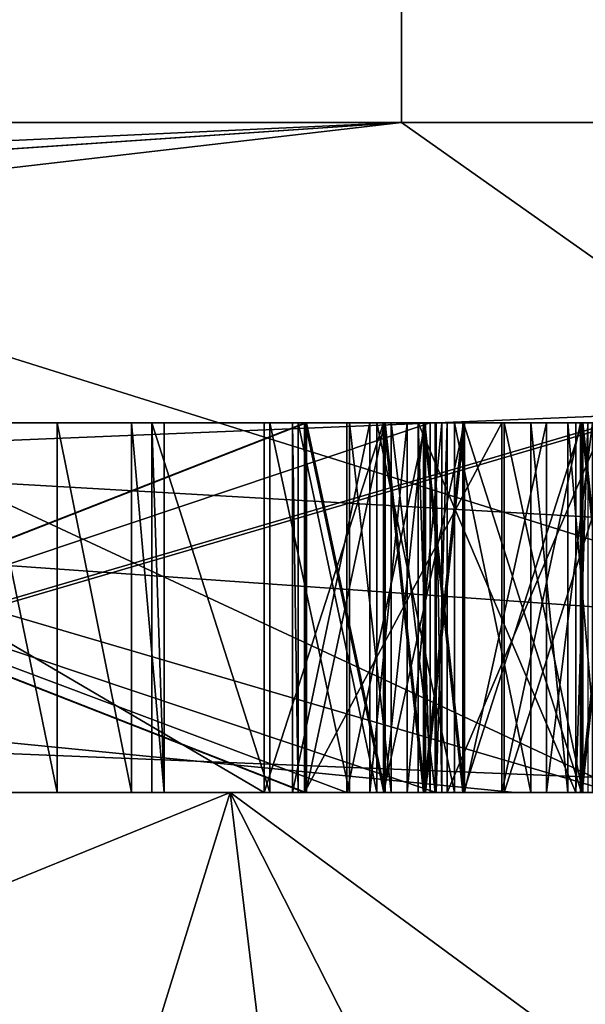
# Model space of a CAD drawing. Header units: millimetres. Extents: x -106 to 198, y -388 to 267.
# Tile 187 of 256: x 16.528 to 16.681, y 62.443 to 62.709. Entities that reach past the tile are written whole.
import ezdxf

# ---------------------------------------------------------------- set-up
doc = ezdxf.new("R2010")
doc.units = ezdxf.units.MM
doc.header["$LTSCALE"] = 52.148148
for name, color, linetype in [('1', 7, 'CONTINUOUS'), ('178', 7, 'CONTINUOUS'), ('2', 7, 'CONTINUOUS'), ('285', 7, 'CONTINUOUS'), ('286', 7, 'CONTINUOUS'), ('288', 7, 'CONTINUOUS'), ('289', 7, 'CONTINUOUS'), ('293', 7, 'CONTINUOUS'), ('3', 7, 'CONTINUOUS'), ('445', 7, 'CONTINUOUS'), ('446', 7, 'CONTINUOUS'), ('447', 7, 'CONTINUOUS'), ('461', 7, 'CONTINUOUS'), ('462', 7, 'CONTINUOUS'), ('463', 7, 'CONTINUOUS'), ('464', 7, 'CONTINUOUS'), ('466', 7, 'CONTINUOUS'), ('468', 7, 'CONTINUOUS'), ('474', 7, 'CONTINUOUS'), ('475', 7, 'CONTINUOUS'), ('476', 7, 'CONTINUOUS'), ('477', 7, 'CONTINUOUS'), ('478', 7, 'CONTINUOUS'), ('479', 7, 'CONTINUOUS'), ('480', 7, 'CONTINUOUS'), ('481', 7, 'CONTINUOUS'), ('483', 7, 'CONTINUOUS'), ('484', 7, 'CONTINUOUS'), ('485', 7, 'CONTINUOUS'), ('486', 7, 'CONTINUOUS'), ('487', 7, 'CONTINUOUS'), ('488', 7, 'CONTINUOUS'), ('489', 7, 'CONTINUOUS'), ('490', 7, 'CONTINUOUS'), ('491', 7, 'CONTINUOUS'), ('493', 7, 'CONTINUOUS'), ('494', 7, 'CONTINUOUS'), ('495', 7, 'CONTINUOUS'), ('496', 7, 'CONTINUOUS'), ('498', 7, 'CONTINUOUS'), ('499', 7, 'CONTINUOUS'), ('500', 7, 'CONTINUOUS'), ('501', 7, 'CONTINUOUS'), ('503', 7, 'CONTINUOUS'), ('504', 7, 'CONTINUOUS'), ('505', 7, 'CONTINUOUS'), ('507', 7, 'CONTINUOUS'), ('511', 7, 'CONTINUOUS'), ('512', 7, 'CONTINUOUS'), ('513', 7, 'CONTINUOUS'), ('514', 7, 'CONTINUOUS'), ('515', 7, 'CONTINUOUS'), ('517', 7, 'CONTINUOUS'), ('518', 7, 'CONTINUOUS'), ('519', 7, 'CONTINUOUS'), ('520', 7, 'CONTINUOUS'), ('521', 7, 'CONTINUOUS'), ('522', 7, 'CONTINUOUS'), ('523', 7, 'CONTINUOUS'), ('524', 7, 'CONTINUOUS'), ('525', 7, 'CONTINUOUS'), ('526', 7, 'CONTINUOUS'), ('527', 7, 'CONTINUOUS'), ('528', 7, 'CONTINUOUS'), ('529', 7, 'CONTINUOUS'), ('530', 7, 'CONTINUOUS'), ('531', 7, 'CONTINUOUS'), ('532', 7, 'CONTINUOUS'), ('533', 7, 'CONTINUOUS'), ('534', 7, 'CONTINUOUS'), ('5579', 7, 'CONTINUOUS'), ('5581', 7, 'CONTINUOUS'), ('5583', 7, 'CONTINUOUS'), ('5585', 7, 'CONTINUOUS')]:
    doc.layers.add(name, color=color, linetype=linetype)

msp = doc.modelspace()

# ---------------------------------------------------------------- linework, layer by layer
at = {"layer": '1', "linetype": 'CONTINUOUS'}
for points in [[(6.33479, 62.5, 19.49667), (16.58477, 62.5, 12.04969), (6.53788, 62.5, 18.77668), (6.33479, 62.5, 19.49667)], [(6.53788, 62.5, 18.77668), (16.58477, 62.5, 12.04969), (16.78578, 62.5, 10.65577), (6.53788, 62.5, 18.77668)], [(16.58477, 62.5, -12.04969), (12.04969, 62.5, -16.58477), (14.20972, 62.5, -13.90652), (16.58477, 62.5, -12.04969)], [(17.99238, 62.5, -8.46062), (16.58477, 62.5, -12.04969), (14.20972, 62.5, -13.90652), (17.99238, 62.5, -8.46062)], [(16.8874, 62.5, 8.2108), (15.16944, 62.5, 11.02045), (15.07363, 62.5, 11.19766), (16.8874, 62.5, 8.2108)], [(17.83215, 62.5, 5.7945), (15.16944, 62.5, 11.02045), (17.57822, 62.5, 6.60362), (17.83215, 62.5, 5.7945)], [(17.57822, 62.5, 6.60362), (15.16944, 62.5, 11.02045), (16.8874, 62.5, 8.2108), (17.57822, 62.5, 6.60362)], [(15.16944, 62.5, -11.02045), (16.70646, 62.5, -8.51214), (15.78349, 62.5, -10.17265), (15.16944, 62.5, -11.02045)], [(15.78349, 62.5, -10.17265), (16.70646, 62.5, -8.51214), (16.66165, 62.5, -8.65974), (15.78349, 62.5, -10.17265)], [(16.58477, 62.5, 12.04969), (20.5, 62.5), (16.78578, 62.5, 10.65577), (16.58477, 62.5, 12.04969)], [(19.49667, 62.5, -6.33479), (16.58477, 62.5, -12.04969), (17.99238, 62.5, -8.46062), (19.49667, 62.5, -6.33479)], [(16.66165, 62.5, -8.65974), (16.70646, 62.5, -8.51214), (17.3951, 62.5, -7.07195), (16.66165, 62.5, -8.65974)]]:
    msp.add_3dface(points, dxfattribs=at)
at = {"layer": '178', "linetype": 'CONTINUOUS'}
for points in [[(15.16944, 62.5, 11.02045), (17.83215, 62.5, 5.7945), (11.02087, 61.8, 15.16914), (15.16944, 62.5, 11.02045)], [(11.02087, 61.8, 15.16914), (17.83215, 62.5, 5.7945), (17.83238, 61.8, 5.79385), (11.02087, 61.8, 15.16914)], [(17.83238, 61.8, -5.79385), (13.25818, 62.5, -13.25833), (11.02087, 61.8, -15.16914), (17.83238, 61.8, -5.79385)], [(15.16944, 62.5, -11.02045), (13.25818, 62.5, -13.25833), (17.83238, 61.8, -5.79385), (15.16944, 62.5, -11.02045)], [(16.70646, 62.5, -8.51214), (15.16944, 62.5, -11.02045), (17.83238, 61.8, -5.79385), (16.70646, 62.5, -8.51214)]]:
    msp.add_3dface(points, dxfattribs=at)
at = {"layer": '2', "linetype": 'CONTINUOUS'}
for points in [[(12.04969, 62.5, -16.58477), (16.58477, 62.5, -12.04969), (11.13569, 45, -17.21181), (12.04969, 62.5, -16.58477)], [(11.13569, 45, -17.21181), (16.58477, 62.5, -12.04969), (18.69926, 45, -8.40164), (11.13569, 45, -17.21181)], [(16.58477, 62.5, -12.04969), (19.49667, 62.5, -6.33479), (18.69926, 45, -8.40164), (16.58477, 62.5, -12.04969)]]:
    msp.add_3dface(points, dxfattribs=at)
at = {"layer": '285', "linetype": 'CONTINUOUS'}
for points in [[(16.6918, 62.5, 2.64459), (16.0723, 62.5, 5.22408), (16.67807, 62.5, 0.65631), (16.6918, 62.5, 2.64459)], [(16.67807, 62.5, 0.65631), (16.0723, 62.5, 5.22408), (16.63553, 62.5, 0.65498), (16.67807, 62.5, 0.65631)], [(16.63553, 62.5, 0.65498), (16.0723, 62.5, 5.22408), (16.34106, 62.5, 0.54157), (16.63553, 62.5, 0.65498)], [(16.0723, 62.5, -5.22408), (16.9, 62.5, 0), (16.67018, 62.5, -0.57206), (16.0723, 62.5, -5.22408)], [(16.3381, 62.5, -0.64569), (16.0723, 62.5, -5.22408), (16.59392, 62.5, -0.63235), (16.3381, 62.5, -0.64569)], [(16.59392, 62.5, -0.63235), (16.0723, 62.5, -5.22408), (16.62612, 62.5, -0.62287), (16.59392, 62.5, -0.63235)], [(16.62612, 62.5, -0.62287), (16.0723, 62.5, -5.22408), (16.648, 62.5, -0.60267), (16.62612, 62.5, -0.62287)], [(16.648, 62.5, -0.60267), (16.0723, 62.5, -5.22408), (16.67018, 62.5, -0.57206), (16.648, 62.5, -0.60267)], [(16.3703, 62.5, -0.63622), (16.3381, 62.5, -0.64569), (16.59392, 62.5, -0.63235), (16.3703, 62.5, -0.63622)], [(16.63879, 62.5, 0.55087), (16.63553, 62.5, 0.65498), (16.34106, 62.5, 0.54157), (16.63879, 62.5, 0.55087)], [(16.64041, 62.5, 0.49881), (16.34268, 62.5, 0.48951), (16.34742, 62.5, 0.29165), (16.64041, 62.5, 0.49881)], [(16.64334, 62.5, 0.4051), (16.64041, 62.5, 0.49881), (16.34742, 62.5, 0.29165), (16.64334, 62.5, 0.4051)], [(16.6878, 62.5, 0.29718), (16.64334, 62.5, 0.4051), (16.34742, 62.5, 0.29165), (16.6878, 62.5, 0.29718)], [(16.68865, 62.5, 0.24511), (16.34827, 62.5, 0.23958), (16.35039, 62.5, 0.15625), (16.68865, 62.5, 0.24511)], [(16.60485, 62.5, -0.22974), (16.34953, 62.5, -0.22917), (16.60307, 62.5, -0.31998), (16.60485, 62.5, -0.22974)], [(16.60307, 62.5, -0.31998), (16.34953, 62.5, -0.22917), (16.60155, 62.5, -0.37205), (16.60307, 62.5, -0.31998)], [(16.60155, 62.5, -0.37205), (16.34953, 62.5, -0.22917), (16.51739, 62.5, -0.33832), (16.60155, 62.5, -0.37205)], [(16.60496, 62.5, -0.17765), (16.3499, 62.5, -0.0625), (16.34965, 62.5, -0.17708), (16.60496, 62.5, -0.17765)], [(16.60522, 62.5, -0.06307), (16.3499, 62.5, -0.0625), (16.60496, 62.5, -0.17765), (16.60522, 62.5, -0.06307)], [(16.60534, 62.5, -0.01099), (16.35027, 62.5, 0.10417), (16.35002, 62.5, -0.01042), (16.60534, 62.5, -0.01099)], [(16.61623, 62.5, 0.10357), (16.35027, 62.5, 0.10417), (16.60534, 62.5, -0.01099), (16.61623, 62.5, 0.10357)], [(16.69081, 62.5, 0.15549), (16.68865, 62.5, 0.24511), (16.35039, 62.5, 0.15625), (16.69081, 62.5, 0.15549)], [(16.42378, 62.5, -0.62736), (16.3703, 62.5, -0.63622), (16.59392, 62.5, -0.63235), (16.42378, 62.5, -0.62736)], [(16.53805, 62.5, -0.35976), (16.60155, 62.5, -0.37205), (16.51739, 62.5, -0.33832), (16.53805, 62.5, -0.35976)], [(16.5581, 62.5, -0.40204), (16.60155, 62.5, -0.37205), (16.53805, 62.5, -0.35976), (16.5581, 62.5, -0.40204)], [(16.59544, 62.5, -0.58029), (16.60155, 62.5, -0.37205), (16.5581, 62.5, -0.40204), (16.59544, 62.5, -0.58029)], [(16.5669, 62.5, -0.46482), (16.59544, 62.5, -0.58029), (16.5581, 62.5, -0.40204), (16.5669, 62.5, -0.46482)], [(16.56354, 62.5, -0.57935), (16.59544, 62.5, -0.58029), (16.5669, 62.5, -0.46482), (16.56354, 62.5, -0.57935)], [(16.61701, 62.5, -0.5705), (16.60155, 62.5, -0.37205), (16.59544, 62.5, -0.58029), (16.61701, 62.5, -0.5705)], [(16.62251, 62.5, -0.38308), (16.60155, 62.5, -0.37205), (16.61701, 62.5, -0.5705), (16.62251, 62.5, -0.38308)], [(16.62434, 62.5, -0.32061), (16.60485, 62.5, -0.22974), (16.60307, 62.5, -0.31998), (16.62434, 62.5, -0.32061)], [(16.65809, 62.5, -0.20902), (16.60485, 62.5, -0.22974), (16.6453, 62.5, -0.33164), (16.65809, 62.5, -0.20902)], [(16.6453, 62.5, -0.33164), (16.60485, 62.5, -0.22974), (16.62434, 62.5, -0.32061), (16.6453, 62.5, -0.33164)], [(16.62626, 62.5, -0.16728), (16.60522, 62.5, -0.06307), (16.60496, 62.5, -0.17765), (16.62626, 62.5, -0.16728)], [(16.62647, 62.5, -0.07353), (16.60522, 62.5, -0.06307), (16.62626, 62.5, -0.16728), (16.62647, 62.5, -0.07353)], [(16.62664, 62.5, -0.00062), (16.61623, 62.5, 0.10357), (16.60534, 62.5, -0.01099), (16.62664, 62.5, -0.00062)], [(16.63746, 62.5, 0.08269), (16.61623, 62.5, 0.10357), (16.6373, 62.5, 0.00978), (16.63746, 62.5, 0.08269)], [(16.6373, 62.5, 0.00978), (16.61623, 62.5, 0.10357), (16.62664, 62.5, -0.00062), (16.6373, 62.5, 0.00978)], [(16.62826, 62.5, -0.54999), (16.62251, 62.5, -0.38308), (16.61701, 62.5, -0.5705), (16.62826, 62.5, -0.54999)], [(16.63253, 62.5, -0.40422), (16.62251, 62.5, -0.38308), (16.62826, 62.5, -0.54999), (16.63253, 62.5, -0.40422)], [(16.63693, 62.5, -0.15689), (16.62647, 62.5, -0.07353), (16.62626, 62.5, -0.16728), (16.63693, 62.5, -0.15689)], [(16.63709, 62.5, -0.08397), (16.62647, 62.5, -0.07353), (16.63693, 62.5, -0.15689), (16.63709, 62.5, -0.08397)], [(16.64011, 62.5, -0.50865), (16.63253, 62.5, -0.40422), (16.62826, 62.5, -0.54999), (16.64011, 62.5, -0.50865)], [(16.64194, 62.5, -0.44618), (16.63253, 62.5, -0.40422), (16.64011, 62.5, -0.50865), (16.64194, 62.5, -0.44618)], [(16.64761, 62.5, -0.13608), (16.63709, 62.5, -0.08397), (16.63693, 62.5, -0.15689), (16.64761, 62.5, -0.13608)], [(16.64768, 62.5, -0.10483), (16.63709, 62.5, -0.08397), (16.64761, 62.5, -0.13608), (16.64768, 62.5, -0.10483)], [(16.64798, 62.5, 0.03059), (16.63746, 62.5, 0.08269), (16.6373, 62.5, 0.00978), (16.64798, 62.5, 0.03059)], [(16.64803, 62.5, 0.05142), (16.63746, 62.5, 0.08269), (16.64798, 62.5, 0.03059), (16.64803, 62.5, 0.05142)], [(16.68587, 62.5, 0.40643), (16.64334, 62.5, 0.4051), (16.6878, 62.5, 0.29718), (16.68587, 62.5, 0.40643)], [(16.66596, 62.5, -0.35309), (16.65809, 62.5, -0.20902), (16.6453, 62.5, -0.33164), (16.66596, 62.5, -0.35309)], [(16.6478, 62.5, -0.05275), (16.67964, 62.5, -0.08407), (16.67978, 62.5, -0.02157), (16.6478, 62.5, -0.05275)], [(16.67941, 62.5, -0.18823), (16.65809, 62.5, -0.20902), (16.67598, 62.5, -0.37423), (16.67941, 62.5, -0.18823)], [(16.67598, 62.5, -0.37423), (16.65809, 62.5, -0.20902), (16.66596, 62.5, -0.35309), (16.67598, 62.5, -0.37423)], [(16.65878, 62.5, 0.10348), (16.68001, 62.5, 0.0826), (16.6907, 62.5, 0.10341), (16.65878, 62.5, 0.10348)], [(16.67018, 62.5, -0.57206), (16.9, 62.5, 0), (16.68265, 62.5, -0.5099), (16.67018, 62.5, -0.57206)], [(16.68448, 62.5, -0.44742), (16.67941, 62.5, -0.18823), (16.67598, 62.5, -0.37423), (16.68448, 62.5, -0.44742)], [(16.68132, 62.5, 0.55219), (16.6918, 62.5, 2.64459), (16.67807, 62.5, 0.65631), (16.68132, 62.5, 0.55219)], [(16.69012, 62.5, -0.15701), (16.67941, 62.5, -0.18823), (16.68448, 62.5, -0.44742), (16.69012, 62.5, -0.15701)], [(16.67964, 62.5, -0.08407), (16.69021, 62.5, -0.11534), (16.67978, 62.5, -0.02157), (16.67964, 62.5, -0.08407)], [(16.67978, 62.5, -0.02157), (16.69021, 62.5, -0.11534), (16.69049, 62.5, 0.00966), (16.67978, 62.5, -0.02157)], [(16.68001, 62.5, 0.0826), (16.69058, 62.5, 0.05132), (16.6907, 62.5, 0.10341), (16.68001, 62.5, 0.0826)]]:
    msp.add_3dface(points, dxfattribs=at)
at = {"layer": '286', "linetype": 'CONTINUOUS'}
for points in [[(16.63253, 67.61021, -5.40424), (10.27947, 67.61021, -14.14848), (14.82572, 62.68118, -11.19651), (16.63253, 67.61021, -5.40424)], [(10.27947, 67.61021, 14.14848), (16.63253, 67.61021, 5.40424), (12.51644, 62.68118, 13.72962), (10.27947, 67.61021, 14.14848)], [(12.51644, 62.68118, 13.72962), (16.63253, 67.61021, 5.40424), (16.63098, 62.68118, 8.28096), (12.51644, 62.68118, 13.72962)], [(17.86924, 62.68118, -5.08469), (16.63253, 67.61021, -5.40424), (14.82572, 62.68118, -11.19651), (17.86924, 62.68118, -5.08469)], [(16.63098, 62.68118, 8.28096), (16.63253, 67.61021, 5.40424), (18.49936, 62.68118, 1.71387), (16.63098, 62.68118, 8.28096)], [(16.63253, 67.61021, 5.40424), (16.63253, 67.61021, -5.40424), (18.49936, 62.68118, 1.71387), (16.63253, 67.61021, 5.40424)], [(18.49936, 62.68118, 1.71387), (16.63253, 67.61021, -5.40424), (17.86924, 62.68118, -5.08469), (18.49936, 62.68118, 1.71387)]]:
    msp.add_3dface(points, dxfattribs=at)
at = {"layer": '288', "linetype": 'CONTINUOUS'}
for points in [[(6.53788, 62.5, 18.77668), (16.78578, 62.5, 10.65577), (11.39444, 62.71787, 16.53588), (6.53788, 62.5, 18.77668)], [(16.78578, 62.5, 10.65577), (18.7652, 62.71787, 7.15094), (11.39444, 62.71787, 16.53588), (16.78578, 62.5, 10.65577)], [(14.20972, 62.5, -13.90652), (13.36439, 62.71787, -14.98872), (19.50945, 62.71787, -4.75919), (14.20972, 62.5, -13.90652)], [(17.99238, 62.5, -8.46062), (14.20972, 62.5, -13.90652), (19.50945, 62.71787, -4.75919), (17.99238, 62.5, -8.46062)]]:
    msp.add_3dface(points, dxfattribs=at)
at = {"layer": '289', "linetype": 'CONTINUOUS'}
for points in [[(12.73753, 62.5, 13.797), (12.51644, 62.68118, 13.72962), (16.63098, 62.68118, 8.28096), (12.73753, 62.5, 13.797)], [(13.96619, 62.5, 12.55178), (12.73753, 62.5, 13.797), (16.63098, 62.68118, 8.28096), (13.96619, 62.5, 12.55178)], [(15.07363, 62.5, 11.19766), (13.96619, 62.5, 12.55178), (16.63098, 62.68118, 8.28096), (15.07363, 62.5, 11.19766)], [(15.78349, 62.5, -10.17265), (16.66165, 62.5, -8.65974), (14.82572, 62.68118, -11.19651), (15.78349, 62.5, -10.17265)], [(16.66165, 62.5, -8.65974), (17.3951, 62.5, -7.07195), (14.82572, 62.68118, -11.19651), (16.66165, 62.5, -8.65974)], [(17.3951, 62.5, -7.07195), (17.97768, 62.5, -5.4226), (14.82572, 62.68118, -11.19651), (17.3951, 62.5, -7.07195)], [(17.97768, 62.5, -5.4226), (17.86924, 62.68118, -5.08469), (14.82572, 62.68118, -11.19651), (17.97768, 62.5, -5.4226)], [(16.8874, 62.5, 8.2108), (15.07363, 62.5, 11.19766), (16.63098, 62.68118, 8.28096), (16.8874, 62.5, 8.2108)], [(16.8874, 62.5, 8.2108), (16.63098, 62.68118, 8.28096), (18.49936, 62.68118, 1.71387), (16.8874, 62.5, 8.2108)]]:
    msp.add_3dface(points, dxfattribs=at)
at = {"layer": '293', "linetype": 'CONTINUOUS'}
for points in [[(16.0723, 62.5, 5.22408), (16.6918, 62.5, 2.64459), (16.26307, 62.7, 5.28419), (16.0723, 62.5, 5.22408)], [(16.9, 62.5, 0), (16.0723, 62.5, -5.22408), (16.26307, 62.7, -5.28419), (16.9, 62.5, 0)], [(16.6918, 62.5, 2.64459), (16.9, 62.5, 0), (16.26307, 62.7, 5.28419), (16.6918, 62.5, 2.64459)], [(16.9, 62.5, 0), (16.26307, 62.7, -5.28419), (16.26307, 62.7, 5.28419), (16.9, 62.5, 0)]]:
    msp.add_3dface(points, dxfattribs=at)
at = {"layer": '3', "linetype": 'CONTINUOUS'}
for points in [[(16.58477, 62.5, 12.04969), (6.33479, 62.5, 19.49667), (12.99468, 61.0436, 15.85523), (16.58477, 62.5, 12.04969)], [(17.58227, 60.5342, 10.54105), (16.58477, 62.5, 12.04969), (12.99468, 61.0436, 15.85523), (17.58227, 60.5342, 10.54105)], [(20.5, 62.5), (16.58477, 62.5, 12.04969), (20.11012, 59.90495, 3.97907), (20.5, 62.5)], [(20.11012, 59.90495, 3.97907), (16.58477, 62.5, 12.04969), (17.58227, 60.5342, 10.54105), (20.11012, 59.90495, 3.97907)]]:
    msp.add_3dface(points, dxfattribs=at)
at = {"layer": '445', "linetype": 'CONTINUOUS'}
for points in [[(16.34268, 62.5, 0.48951), (16.64041, 62.5, 0.49881), (16.34268, 62.6, 0.48951), (16.34268, 62.5, 0.48951)], [(16.34268, 62.6, 0.48951), (16.64041, 62.5, 0.49881), (16.64041, 62.6, 0.49881), (16.34268, 62.6, 0.48951)]]:
    msp.add_3dface(points, dxfattribs=at)
at = {"layer": '446', "linetype": 'CONTINUOUS'}
for points in [[(16.64041, 62.5, 0.49881), (16.64334, 62.5, 0.4051), (16.64334, 62.6, 0.4051), (16.64041, 62.5, 0.49881)], [(16.64041, 62.6, 0.49881), (16.64041, 62.5, 0.49881), (16.64334, 62.6, 0.4051), (16.64041, 62.6, 0.49881)]]:
    msp.add_3dface(points, dxfattribs=at)
at = {"layer": '447', "linetype": 'CONTINUOUS'}
for points in [[(16.64334, 62.5, 0.4051), (16.68587, 62.5, 0.40643), (16.68587, 62.6, 0.40643), (16.64334, 62.5, 0.4051)], [(16.64334, 62.6, 0.4051), (16.64334, 62.5, 0.4051), (16.68587, 62.6, 0.40643), (16.64334, 62.6, 0.4051)]]:
    msp.add_3dface(points, dxfattribs=at)
at = {"layer": '461', "linetype": 'CONTINUOUS'}
for points in [[(16.68132, 62.5, 0.55219), (16.67807, 62.5, 0.65631), (16.68132, 62.6, 0.55219), (16.68132, 62.5, 0.55219)], [(16.68132, 62.6, 0.55219), (16.67807, 62.5, 0.65631), (16.67807, 62.6, 0.65631), (16.68132, 62.6, 0.55219)]]:
    msp.add_3dface(points, dxfattribs=at)
at = {"layer": '462', "linetype": 'CONTINUOUS'}
for points in [[(16.67807, 62.5, 0.65631), (16.63553, 62.5, 0.65498), (16.63553, 62.6, 0.65498), (16.67807, 62.5, 0.65631)], [(16.67807, 62.6, 0.65631), (16.67807, 62.5, 0.65631), (16.63553, 62.6, 0.65498), (16.67807, 62.6, 0.65631)]]:
    msp.add_3dface(points, dxfattribs=at)
at = {"layer": '463', "linetype": 'CONTINUOUS'}
for points in [[(16.63553, 62.5, 0.65498), (16.63879, 62.5, 0.55087), (16.63553, 62.6, 0.65498), (16.63553, 62.5, 0.65498)], [(16.63553, 62.6, 0.65498), (16.63879, 62.5, 0.55087), (16.63879, 62.6, 0.55087), (16.63553, 62.6, 0.65498)]]:
    msp.add_3dface(points, dxfattribs=at)
at = {"layer": '464', "linetype": 'CONTINUOUS'}
for points in [[(16.63879, 62.5, 0.55087), (16.34106, 62.5, 0.54157), (16.63879, 62.6, 0.55087), (16.63879, 62.5, 0.55087)], [(16.63879, 62.6, 0.55087), (16.34106, 62.5, 0.54157), (16.34106, 62.6, 0.54157), (16.63879, 62.6, 0.55087)]]:
    msp.add_3dface(points, dxfattribs=at)
at = {"layer": '466', "linetype": 'CONTINUOUS'}
for points in [[(16.34827, 62.5, 0.23958), (16.68865, 62.5, 0.24511), (16.34827, 62.6, 0.23958), (16.34827, 62.5, 0.23958)], [(16.34827, 62.6, 0.23958), (16.68865, 62.5, 0.24511), (16.68865, 62.6, 0.24511), (16.34827, 62.6, 0.23958)]]:
    msp.add_3dface(points, dxfattribs=at)
at = {"layer": '468', "linetype": 'CONTINUOUS'}
for points in [[(16.6878, 62.5, 0.29718), (16.34742, 62.5, 0.29165), (16.6878, 62.6, 0.29718), (16.6878, 62.5, 0.29718)], [(16.6878, 62.6, 0.29718), (16.34742, 62.5, 0.29165), (16.34742, 62.6, 0.29165), (16.6878, 62.6, 0.29718)]]:
    msp.add_3dface(points, dxfattribs=at)
at = {"layer": '474', "linetype": 'CONTINUOUS'}
for points in [[(16.35027, 62.5, 0.10417), (16.61623, 62.5, 0.10357), (16.35027, 62.6, 0.10417), (16.35027, 62.5, 0.10417)], [(16.35027, 62.6, 0.10417), (16.61623, 62.5, 0.10357), (16.61623, 62.6, 0.10357), (16.35027, 62.6, 0.10417)]]:
    msp.add_3dface(points, dxfattribs=at)
at = {"layer": '475', "linetype": 'CONTINUOUS'}
for points in [[(16.61623, 62.5, 0.10357), (16.63746, 62.5, 0.08269), (16.63746, 62.6, 0.08269), (16.61623, 62.5, 0.10357)], [(16.61623, 62.6, 0.10357), (16.61623, 62.5, 0.10357), (16.63746, 62.6, 0.08269), (16.61623, 62.6, 0.10357)]]:
    msp.add_3dface(points, dxfattribs=at)
at = {"layer": '476', "linetype": 'CONTINUOUS'}
for points in [[(16.63746, 62.5, 0.08269), (16.64803, 62.5, 0.05142), (16.64803, 62.6, 0.05142), (16.63746, 62.5, 0.08269)], [(16.63746, 62.6, 0.08269), (16.63746, 62.5, 0.08269), (16.64803, 62.6, 0.05142), (16.63746, 62.6, 0.08269)]]:
    msp.add_3dface(points, dxfattribs=at)
at = {"layer": '477', "linetype": 'CONTINUOUS'}
for points in [[(16.64803, 62.5, 0.05142), (16.64798, 62.5, 0.03059), (16.64798, 62.6, 0.03059), (16.64803, 62.5, 0.05142)], [(16.64803, 62.6, 0.05142), (16.64803, 62.5, 0.05142), (16.64798, 62.6, 0.03059), (16.64803, 62.6, 0.05142)]]:
    msp.add_3dface(points, dxfattribs=at)
at = {"layer": '478', "linetype": 'CONTINUOUS'}
for points in [[(16.64798, 62.5, 0.03059), (16.6373, 62.5, 0.00978), (16.6373, 62.6, 0.00978), (16.64798, 62.5, 0.03059)], [(16.64798, 62.6, 0.03059), (16.64798, 62.5, 0.03059), (16.6373, 62.6, 0.00978), (16.64798, 62.6, 0.03059)]]:
    msp.add_3dface(points, dxfattribs=at)
at = {"layer": '479', "linetype": 'CONTINUOUS'}
for points in [[(16.6373, 62.5, 0.00978), (16.62664, 62.5, -0.00062), (16.62664, 62.6, -0.00062), (16.6373, 62.5, 0.00978)], [(16.6373, 62.6, 0.00978), (16.6373, 62.5, 0.00978), (16.62664, 62.6, -0.00062), (16.6373, 62.6, 0.00978)]]:
    msp.add_3dface(points, dxfattribs=at)
at = {"layer": '480', "linetype": 'CONTINUOUS'}
for points in [[(16.62664, 62.5, -0.00062), (16.60534, 62.5, -0.01099), (16.60534, 62.6, -0.01099), (16.62664, 62.5, -0.00062)], [(16.62664, 62.6, -0.00062), (16.62664, 62.5, -0.00062), (16.60534, 62.6, -0.01099), (16.62664, 62.6, -0.00062)]]:
    msp.add_3dface(points, dxfattribs=at)
at = {"layer": '481', "linetype": 'CONTINUOUS'}
for points in [[(16.60534, 62.5, -0.01099), (16.35002, 62.5, -0.01042), (16.60534, 62.6, -0.01099), (16.60534, 62.5, -0.01099)], [(16.60534, 62.6, -0.01099), (16.35002, 62.5, -0.01042), (16.35002, 62.6, -0.01042), (16.60534, 62.6, -0.01099)]]:
    msp.add_3dface(points, dxfattribs=at)
at = {"layer": '483', "linetype": 'CONTINUOUS'}
for points in [[(16.3499, 62.5, -0.0625), (16.60522, 62.5, -0.06307), (16.3499, 62.6, -0.0625), (16.3499, 62.5, -0.0625)], [(16.3499, 62.6, -0.0625), (16.60522, 62.5, -0.06307), (16.60522, 62.6, -0.06307), (16.3499, 62.6, -0.0625)]]:
    msp.add_3dface(points, dxfattribs=at)
at = {"layer": '484', "linetype": 'CONTINUOUS'}
for points in [[(16.60522, 62.5, -0.06307), (16.62647, 62.5, -0.07353), (16.62647, 62.6, -0.07353), (16.60522, 62.5, -0.06307)], [(16.60522, 62.6, -0.06307), (16.60522, 62.5, -0.06307), (16.62647, 62.6, -0.07353), (16.60522, 62.6, -0.06307)]]:
    msp.add_3dface(points, dxfattribs=at)
at = {"layer": '485', "linetype": 'CONTINUOUS'}
for points in [[(16.62647, 62.5, -0.07353), (16.63709, 62.5, -0.08397), (16.63709, 62.6, -0.08397), (16.62647, 62.5, -0.07353)], [(16.62647, 62.6, -0.07353), (16.62647, 62.5, -0.07353), (16.63709, 62.6, -0.08397), (16.62647, 62.6, -0.07353)]]:
    msp.add_3dface(points, dxfattribs=at)
at = {"layer": '486', "linetype": 'CONTINUOUS'}
for points in [[(16.63709, 62.5, -0.08397), (16.64768, 62.5, -0.10483), (16.64768, 62.6, -0.10483), (16.63709, 62.5, -0.08397)], [(16.63709, 62.6, -0.08397), (16.63709, 62.5, -0.08397), (16.64768, 62.6, -0.10483), (16.63709, 62.6, -0.08397)]]:
    msp.add_3dface(points, dxfattribs=at)
at = {"layer": '487', "linetype": 'CONTINUOUS'}
for points in [[(16.64768, 62.5, -0.10483), (16.64761, 62.5, -0.13608), (16.64761, 62.6, -0.13608), (16.64768, 62.5, -0.10483)], [(16.64768, 62.6, -0.10483), (16.64768, 62.5, -0.10483), (16.64761, 62.6, -0.13608), (16.64768, 62.6, -0.10483)]]:
    msp.add_3dface(points, dxfattribs=at)
at = {"layer": '488', "linetype": 'CONTINUOUS'}
for points in [[(16.64761, 62.5, -0.13608), (16.63693, 62.5, -0.15689), (16.63693, 62.6, -0.15689), (16.64761, 62.5, -0.13608)], [(16.64761, 62.6, -0.13608), (16.64761, 62.5, -0.13608), (16.63693, 62.6, -0.15689), (16.64761, 62.6, -0.13608)]]:
    msp.add_3dface(points, dxfattribs=at)
at = {"layer": '489', "linetype": 'CONTINUOUS'}
for points in [[(16.63693, 62.5, -0.15689), (16.62626, 62.5, -0.16728), (16.62626, 62.6, -0.16728), (16.63693, 62.5, -0.15689)], [(16.63693, 62.6, -0.15689), (16.63693, 62.5, -0.15689), (16.62626, 62.6, -0.16728), (16.63693, 62.6, -0.15689)]]:
    msp.add_3dface(points, dxfattribs=at)
at = {"layer": '490', "linetype": 'CONTINUOUS'}
for points in [[(16.62626, 62.5, -0.16728), (16.60496, 62.5, -0.17765), (16.60496, 62.6, -0.17765), (16.62626, 62.5, -0.16728)], [(16.62626, 62.6, -0.16728), (16.62626, 62.5, -0.16728), (16.60496, 62.6, -0.17765), (16.62626, 62.6, -0.16728)]]:
    msp.add_3dface(points, dxfattribs=at)
at = {"layer": '491', "linetype": 'CONTINUOUS'}
for points in [[(16.60496, 62.5, -0.17765), (16.34965, 62.5, -0.17708), (16.60496, 62.6, -0.17765), (16.60496, 62.5, -0.17765)], [(16.60496, 62.6, -0.17765), (16.34965, 62.5, -0.17708), (16.34965, 62.6, -0.17708), (16.60496, 62.6, -0.17765)]]:
    msp.add_3dface(points, dxfattribs=at)
at = {"layer": '493', "linetype": 'CONTINUOUS'}
for points in [[(16.34953, 62.5, -0.22917), (16.60485, 62.5, -0.22974), (16.34953, 62.6, -0.22917), (16.34953, 62.5, -0.22917)], [(16.34953, 62.6, -0.22917), (16.60485, 62.5, -0.22974), (16.60485, 62.6, -0.22974), (16.34953, 62.6, -0.22917)]]:
    msp.add_3dface(points, dxfattribs=at)
at = {"layer": '494', "linetype": 'CONTINUOUS'}
for points in [[(16.60485, 62.5, -0.22974), (16.65809, 62.5, -0.20902), (16.65809, 62.6, -0.20902), (16.60485, 62.5, -0.22974)], [(16.60485, 62.6, -0.22974), (16.60485, 62.5, -0.22974), (16.65809, 62.6, -0.20902), (16.60485, 62.6, -0.22974)]]:
    msp.add_3dface(points, dxfattribs=at)
at = {"layer": '495', "linetype": 'CONTINUOUS'}
for points in [[(16.65809, 62.5, -0.20902), (16.67941, 62.5, -0.18823), (16.67941, 62.6, -0.18823), (16.65809, 62.5, -0.20902)], [(16.65809, 62.6, -0.20902), (16.65809, 62.5, -0.20902), (16.67941, 62.6, -0.18823), (16.65809, 62.6, -0.20902)]]:
    msp.add_3dface(points, dxfattribs=at)
at = {"layer": '496', "linetype": 'CONTINUOUS'}
for points in [[(16.67941, 62.5, -0.18823), (16.69012, 62.5, -0.15701), (16.69012, 62.6, -0.15701), (16.67941, 62.5, -0.18823)], [(16.67941, 62.6, -0.18823), (16.67941, 62.5, -0.18823), (16.69012, 62.6, -0.15701), (16.67941, 62.6, -0.18823)]]:
    msp.add_3dface(points, dxfattribs=at)
at = {"layer": '498', "linetype": 'CONTINUOUS'}
for points in [[(16.69021, 62.5, -0.11534), (16.67964, 62.5, -0.08407), (16.67964, 62.6, -0.08407), (16.69021, 62.5, -0.11534)], [(16.69021, 62.6, -0.11534), (16.69021, 62.5, -0.11534), (16.67964, 62.6, -0.08407), (16.69021, 62.6, -0.11534)]]:
    msp.add_3dface(points, dxfattribs=at)
at = {"layer": '499', "linetype": 'CONTINUOUS'}
for points in [[(16.67964, 62.5, -0.08407), (16.6478, 62.5, -0.05275), (16.6478, 62.6, -0.05275), (16.67964, 62.5, -0.08407)], [(16.67964, 62.6, -0.08407), (16.67964, 62.5, -0.08407), (16.6478, 62.6, -0.05275), (16.67964, 62.6, -0.08407)]]:
    msp.add_3dface(points, dxfattribs=at)
at = {"layer": '500', "linetype": 'CONTINUOUS'}
for points in [[(16.6478, 62.5, -0.05275), (16.67978, 62.5, -0.02157), (16.67978, 62.6, -0.02157), (16.6478, 62.5, -0.05275)], [(16.6478, 62.6, -0.05275), (16.6478, 62.5, -0.05275), (16.67978, 62.6, -0.02157), (16.6478, 62.6, -0.05275)]]:
    msp.add_3dface(points, dxfattribs=at)
at = {"layer": '501', "linetype": 'CONTINUOUS'}
for points in [[(16.67978, 62.5, -0.02157), (16.69049, 62.5, 0.00966), (16.69049, 62.6, 0.00966), (16.67978, 62.5, -0.02157)], [(16.67978, 62.6, -0.02157), (16.67978, 62.5, -0.02157), (16.69049, 62.6, 0.00966), (16.67978, 62.6, -0.02157)]]:
    msp.add_3dface(points, dxfattribs=at)
at = {"layer": '503', "linetype": 'CONTINUOUS'}
for points in [[(16.69058, 62.5, 0.05132), (16.68001, 62.5, 0.0826), (16.68001, 62.6, 0.0826), (16.69058, 62.5, 0.05132)], [(16.69058, 62.6, 0.05132), (16.69058, 62.5, 0.05132), (16.68001, 62.6, 0.0826), (16.69058, 62.6, 0.05132)]]:
    msp.add_3dface(points, dxfattribs=at)
at = {"layer": '504', "linetype": 'CONTINUOUS'}
for points in [[(16.68001, 62.5, 0.0826), (16.65878, 62.5, 0.10348), (16.65878, 62.6, 0.10348), (16.68001, 62.5, 0.0826)], [(16.68001, 62.6, 0.0826), (16.68001, 62.5, 0.0826), (16.65878, 62.6, 0.10348), (16.68001, 62.6, 0.0826)]]:
    msp.add_3dface(points, dxfattribs=at)
at = {"layer": '505', "linetype": 'CONTINUOUS'}
for points in [[(16.65878, 62.5, 0.10348), (16.6907, 62.5, 0.10341), (16.6907, 62.6, 0.10341), (16.65878, 62.5, 0.10348)], [(16.65878, 62.6, 0.10348), (16.65878, 62.5, 0.10348), (16.6907, 62.6, 0.10341), (16.65878, 62.6, 0.10348)]]:
    msp.add_3dface(points, dxfattribs=at)
at = {"layer": '507', "linetype": 'CONTINUOUS'}
for points in [[(16.69081, 62.5, 0.15549), (16.35039, 62.5, 0.15625), (16.69081, 62.6, 0.15549), (16.69081, 62.5, 0.15549)], [(16.69081, 62.6, 0.15549), (16.35039, 62.5, 0.15625), (16.35039, 62.6, 0.15625), (16.69081, 62.6, 0.15549)]]:
    msp.add_3dface(points, dxfattribs=at)
at = {"layer": '511', "linetype": 'CONTINUOUS'}
for points in [[(16.42378, 62.5, -0.62736), (16.59392, 62.5, -0.63235), (16.42378, 62.6, -0.62736), (16.42378, 62.5, -0.62736)], [(16.42378, 62.6, -0.62736), (16.59392, 62.5, -0.63235), (16.59392, 62.6, -0.63235), (16.42378, 62.6, -0.62736)]]:
    msp.add_3dface(points, dxfattribs=at)
at = {"layer": '512', "linetype": 'CONTINUOUS'}
for points in [[(16.59392, 62.5, -0.63235), (16.62612, 62.5, -0.62287), (16.62612, 62.6, -0.62287), (16.59392, 62.5, -0.63235)], [(16.59392, 62.6, -0.63235), (16.59392, 62.5, -0.63235), (16.62612, 62.6, -0.62287), (16.59392, 62.6, -0.63235)]]:
    msp.add_3dface(points, dxfattribs=at)
at = {"layer": '513', "linetype": 'CONTINUOUS'}
for points in [[(16.62612, 62.5, -0.62287), (16.648, 62.5, -0.60267), (16.648, 62.6, -0.60267), (16.62612, 62.5, -0.62287)], [(16.62612, 62.6, -0.62287), (16.62612, 62.5, -0.62287), (16.648, 62.6, -0.60267), (16.62612, 62.6, -0.62287)]]:
    msp.add_3dface(points, dxfattribs=at)
at = {"layer": '514', "linetype": 'CONTINUOUS'}
for points in [[(16.648, 62.5, -0.60267), (16.67018, 62.5, -0.57206), (16.67018, 62.6, -0.57206), (16.648, 62.5, -0.60267)], [(16.648, 62.6, -0.60267), (16.648, 62.5, -0.60267), (16.67018, 62.6, -0.57206), (16.648, 62.6, -0.60267)]]:
    msp.add_3dface(points, dxfattribs=at)
at = {"layer": '515', "linetype": 'CONTINUOUS'}
for points in [[(16.67018, 62.5, -0.57206), (16.68265, 62.5, -0.5099), (16.68265, 62.6, -0.5099), (16.67018, 62.5, -0.57206)], [(16.67018, 62.6, -0.57206), (16.67018, 62.5, -0.57206), (16.68265, 62.6, -0.5099), (16.67018, 62.6, -0.57206)]]:
    msp.add_3dface(points, dxfattribs=at)
at = {"layer": '517', "linetype": 'CONTINUOUS'}
for points in [[(16.68448, 62.5, -0.44742), (16.67598, 62.5, -0.37423), (16.67598, 62.6, -0.37423), (16.68448, 62.5, -0.44742)], [(16.68448, 62.6, -0.44742), (16.68448, 62.5, -0.44742), (16.67598, 62.6, -0.37423), (16.68448, 62.6, -0.44742)]]:
    msp.add_3dface(points, dxfattribs=at)
at = {"layer": '518', "linetype": 'CONTINUOUS'}
for points in [[(16.67598, 62.5, -0.37423), (16.66596, 62.5, -0.35309), (16.66596, 62.6, -0.35309), (16.67598, 62.5, -0.37423)], [(16.67598, 62.6, -0.37423), (16.67598, 62.5, -0.37423), (16.66596, 62.6, -0.35309), (16.67598, 62.6, -0.37423)]]:
    msp.add_3dface(points, dxfattribs=at)
at = {"layer": '519', "linetype": 'CONTINUOUS'}
for points in [[(16.66596, 62.5, -0.35309), (16.6453, 62.5, -0.33164), (16.6453, 62.6, -0.33164), (16.66596, 62.5, -0.35309)], [(16.66596, 62.6, -0.35309), (16.66596, 62.5, -0.35309), (16.6453, 62.6, -0.33164), (16.66596, 62.6, -0.35309)]]:
    msp.add_3dface(points, dxfattribs=at)
at = {"layer": '520', "linetype": 'CONTINUOUS'}
for points in [[(16.6453, 62.5, -0.33164), (16.62434, 62.5, -0.32061), (16.62434, 62.6, -0.32061), (16.6453, 62.5, -0.33164)], [(16.6453, 62.6, -0.33164), (16.6453, 62.5, -0.33164), (16.62434, 62.6, -0.32061), (16.6453, 62.6, -0.33164)]]:
    msp.add_3dface(points, dxfattribs=at)
at = {"layer": '521', "linetype": 'CONTINUOUS'}
for points in [[(16.62434, 62.5, -0.32061), (16.60307, 62.5, -0.31998), (16.60307, 62.6, -0.31998), (16.62434, 62.5, -0.32061)], [(16.62434, 62.6, -0.32061), (16.62434, 62.5, -0.32061), (16.60307, 62.6, -0.31998), (16.62434, 62.6, -0.32061)]]:
    msp.add_3dface(points, dxfattribs=at)
at = {"layer": '522', "linetype": 'CONTINUOUS'}
for points in [[(16.60307, 62.5, -0.31998), (16.60155, 62.5, -0.37205), (16.60155, 62.6, -0.37205), (16.60307, 62.5, -0.31998)], [(16.60307, 62.6, -0.31998), (16.60307, 62.5, -0.31998), (16.60155, 62.6, -0.37205), (16.60307, 62.6, -0.31998)]]:
    msp.add_3dface(points, dxfattribs=at)
at = {"layer": '523', "linetype": 'CONTINUOUS'}
for points in [[(16.60155, 62.5, -0.37205), (16.62251, 62.5, -0.38308), (16.62251, 62.6, -0.38308), (16.60155, 62.5, -0.37205)], [(16.60155, 62.6, -0.37205), (16.60155, 62.5, -0.37205), (16.62251, 62.6, -0.38308), (16.60155, 62.6, -0.37205)]]:
    msp.add_3dface(points, dxfattribs=at)
at = {"layer": '524', "linetype": 'CONTINUOUS'}
for points in [[(16.62251, 62.5, -0.38308), (16.63253, 62.5, -0.40422), (16.63253, 62.6, -0.40422), (16.62251, 62.5, -0.38308)], [(16.62251, 62.6, -0.38308), (16.62251, 62.5, -0.38308), (16.63253, 62.6, -0.40422), (16.62251, 62.6, -0.38308)]]:
    msp.add_3dface(points, dxfattribs=at)
at = {"layer": '525', "linetype": 'CONTINUOUS'}
for points in [[(16.63253, 62.5, -0.40422), (16.64194, 62.5, -0.44618), (16.64194, 62.6, -0.44618), (16.63253, 62.5, -0.40422)], [(16.63253, 62.6, -0.40422), (16.63253, 62.5, -0.40422), (16.64194, 62.6, -0.44618), (16.63253, 62.6, -0.40422)]]:
    msp.add_3dface(points, dxfattribs=at)
at = {"layer": '526', "linetype": 'CONTINUOUS'}
for points in [[(16.64194, 62.5, -0.44618), (16.64011, 62.5, -0.50865), (16.64011, 62.6, -0.50865), (16.64194, 62.5, -0.44618)], [(16.64194, 62.6, -0.44618), (16.64194, 62.5, -0.44618), (16.64011, 62.6, -0.50865), (16.64194, 62.6, -0.44618)]]:
    msp.add_3dface(points, dxfattribs=at)
at = {"layer": '527', "linetype": 'CONTINUOUS'}
for points in [[(16.64011, 62.5, -0.50865), (16.62826, 62.5, -0.54999), (16.62826, 62.6, -0.54999), (16.64011, 62.5, -0.50865)], [(16.64011, 62.6, -0.50865), (16.64011, 62.5, -0.50865), (16.62826, 62.6, -0.54999), (16.64011, 62.6, -0.50865)]]:
    msp.add_3dface(points, dxfattribs=at)
at = {"layer": '528', "linetype": 'CONTINUOUS'}
for points in [[(16.62826, 62.5, -0.54999), (16.61701, 62.5, -0.5705), (16.61701, 62.6, -0.5705), (16.62826, 62.5, -0.54999)], [(16.62826, 62.6, -0.54999), (16.62826, 62.5, -0.54999), (16.61701, 62.6, -0.5705), (16.62826, 62.6, -0.54999)]]:
    msp.add_3dface(points, dxfattribs=at)
at = {"layer": '529', "linetype": 'CONTINUOUS'}
for points in [[(16.61701, 62.5, -0.5705), (16.59544, 62.5, -0.58029), (16.59544, 62.6, -0.58029), (16.61701, 62.5, -0.5705)], [(16.61701, 62.6, -0.5705), (16.61701, 62.5, -0.5705), (16.59544, 62.6, -0.58029), (16.61701, 62.6, -0.5705)]]:
    msp.add_3dface(points, dxfattribs=at)
at = {"layer": '530', "linetype": 'CONTINUOUS'}
for points in [[(16.59544, 62.5, -0.58029), (16.56354, 62.5, -0.57935), (16.56354, 62.6, -0.57935), (16.59544, 62.5, -0.58029)], [(16.59544, 62.6, -0.58029), (16.59544, 62.5, -0.58029), (16.56354, 62.6, -0.57935), (16.59544, 62.6, -0.58029)]]:
    msp.add_3dface(points, dxfattribs=at)
at = {"layer": '531', "linetype": 'CONTINUOUS'}
for points in [[(16.56354, 62.5, -0.57935), (16.5669, 62.5, -0.46482), (16.56354, 62.6, -0.57935), (16.56354, 62.5, -0.57935)], [(16.56354, 62.6, -0.57935), (16.5669, 62.5, -0.46482), (16.5669, 62.6, -0.46482), (16.56354, 62.6, -0.57935)]]:
    msp.add_3dface(points, dxfattribs=at)
at = {"layer": '532', "linetype": 'CONTINUOUS'}
for points in [[(16.5669, 62.5, -0.46482), (16.5581, 62.5, -0.40204), (16.5581, 62.6, -0.40204), (16.5669, 62.5, -0.46482)], [(16.5669, 62.6, -0.46482), (16.5669, 62.5, -0.46482), (16.5581, 62.6, -0.40204), (16.5669, 62.6, -0.46482)]]:
    msp.add_3dface(points, dxfattribs=at)
at = {"layer": '533', "linetype": 'CONTINUOUS'}
for points in [[(16.5581, 62.5, -0.40204), (16.53805, 62.5, -0.35976), (16.53805, 62.6, -0.35976), (16.5581, 62.5, -0.40204)], [(16.5581, 62.6, -0.40204), (16.5581, 62.5, -0.40204), (16.53805, 62.6, -0.35976), (16.5581, 62.6, -0.40204)]]:
    msp.add_3dface(points, dxfattribs=at)
at = {"layer": '534', "linetype": 'CONTINUOUS'}
for points in [[(16.53805, 62.5, -0.35976), (16.51739, 62.5, -0.33832), (16.51739, 62.6, -0.33832), (16.53805, 62.5, -0.35976)], [(16.53805, 62.6, -0.35976), (16.53805, 62.5, -0.35976), (16.51739, 62.6, -0.33832), (16.53805, 62.6, -0.35976)]]:
    msp.add_3dface(points, dxfattribs=at)
at = {"layer": '5579', "linetype": 'CONTINUOUS'}
for points in [[(16.42378, 62.6, -0.62736), (16.59392, 62.6, -0.63235), (16.4572, 62.6, -0.57624), (16.42378, 62.6, -0.62736)], [(16.59392, 62.6, -0.63235), (16.52101, 62.6, -0.57811), (16.4572, 62.6, -0.57624), (16.59392, 62.6, -0.63235)], [(16.53805, 62.6, -0.35976), (16.51739, 62.6, -0.33832), (16.52436, 62.6, -0.46357), (16.53805, 62.6, -0.35976)], [(16.59392, 62.6, -0.63235), (16.56354, 62.6, -0.57935), (16.52101, 62.6, -0.57811), (16.59392, 62.6, -0.63235)], [(16.52101, 62.6, -0.57811), (16.56354, 62.6, -0.57935), (16.52436, 62.6, -0.46357), (16.52101, 62.6, -0.57811)], [(16.56354, 62.6, -0.57935), (16.53805, 62.6, -0.35976), (16.52436, 62.6, -0.46357), (16.56354, 62.6, -0.57935)], [(16.56354, 62.6, -0.57935), (16.5581, 62.6, -0.40204), (16.53805, 62.6, -0.35976), (16.56354, 62.6, -0.57935)], [(16.56354, 62.6, -0.57935), (16.5669, 62.6, -0.46482), (16.5581, 62.6, -0.40204), (16.56354, 62.6, -0.57935)], [(16.59392, 62.6, -0.63235), (16.59544, 62.6, -0.58029), (16.56354, 62.6, -0.57935), (16.59392, 62.6, -0.63235)], [(16.59392, 62.6, -0.63235), (16.62612, 62.6, -0.62287), (16.59544, 62.6, -0.58029), (16.59392, 62.6, -0.63235)], [(16.62612, 62.6, -0.62287), (16.61701, 62.6, -0.5705), (16.59544, 62.6, -0.58029), (16.62612, 62.6, -0.62287)], [(16.60307, 62.6, -0.31998), (16.60155, 62.6, -0.37205), (16.62251, 62.6, -0.38308), (16.60307, 62.6, -0.31998)], [(16.62434, 62.6, -0.32061), (16.60307, 62.6, -0.31998), (16.62251, 62.6, -0.38308), (16.62434, 62.6, -0.32061)], [(16.62612, 62.6, -0.62287), (16.62826, 62.6, -0.54999), (16.61701, 62.6, -0.5705), (16.62612, 62.6, -0.62287)], [(16.62434, 62.6, -0.32061), (16.62251, 62.6, -0.38308), (16.63253, 62.6, -0.40422), (16.62434, 62.6, -0.32061)], [(16.6453, 62.6, -0.33164), (16.62434, 62.6, -0.32061), (16.64194, 62.6, -0.44618), (16.6453, 62.6, -0.33164)], [(16.62434, 62.6, -0.32061), (16.63253, 62.6, -0.40422), (16.64194, 62.6, -0.44618), (16.62434, 62.6, -0.32061)], [(16.62612, 62.6, -0.62287), (16.648, 62.6, -0.60267), (16.62826, 62.6, -0.54999), (16.62612, 62.6, -0.62287)], [(16.648, 62.6, -0.60267), (16.64011, 62.6, -0.50865), (16.62826, 62.6, -0.54999), (16.648, 62.6, -0.60267)], [(16.648, 62.6, -0.60267), (16.64194, 62.6, -0.44618), (16.64011, 62.6, -0.50865), (16.648, 62.6, -0.60267)], [(16.648, 62.6, -0.60267), (16.6453, 62.6, -0.33164), (16.64194, 62.6, -0.44618), (16.648, 62.6, -0.60267)], [(16.648, 62.6, -0.60267), (16.66596, 62.6, -0.35309), (16.6453, 62.6, -0.33164), (16.648, 62.6, -0.60267)], [(16.648, 62.6, -0.60267), (16.67018, 62.6, -0.57206), (16.66596, 62.6, -0.35309), (16.648, 62.6, -0.60267)], [(16.67018, 62.6, -0.57206), (16.67598, 62.6, -0.37423), (16.66596, 62.6, -0.35309), (16.67018, 62.6, -0.57206)], [(16.67018, 62.6, -0.57206), (16.68265, 62.6, -0.5099), (16.67598, 62.6, -0.37423), (16.67018, 62.6, -0.57206)], [(16.68265, 62.6, -0.5099), (16.68448, 62.6, -0.44742), (16.67598, 62.6, -0.37423), (16.68265, 62.6, -0.5099)]]:
    msp.add_3dface(points, dxfattribs=at)
at = {"layer": '5581', "linetype": 'CONTINUOUS'}
for points in [[(16.60496, 62.6, -0.17765), (16.34965, 62.6, -0.17708), (16.34953, 62.6, -0.22917), (16.60496, 62.6, -0.17765)], [(16.60496, 62.6, -0.17765), (16.34953, 62.6, -0.22917), (16.67941, 62.6, -0.18823), (16.60496, 62.6, -0.17765)], [(16.34953, 62.6, -0.22917), (16.60485, 62.6, -0.22974), (16.65809, 62.6, -0.20902), (16.34953, 62.6, -0.22917)], [(16.34953, 62.6, -0.22917), (16.65809, 62.6, -0.20902), (16.67941, 62.6, -0.18823), (16.34953, 62.6, -0.22917)], [(16.60534, 62.6, -0.01099), (16.35002, 62.6, -0.01042), (16.3499, 62.6, -0.0625), (16.60534, 62.6, -0.01099)], [(16.60534, 62.6, -0.01099), (16.3499, 62.6, -0.0625), (16.67978, 62.6, -0.02157), (16.60534, 62.6, -0.01099)], [(16.3499, 62.6, -0.0625), (16.60522, 62.6, -0.06307), (16.6478, 62.6, -0.05275), (16.3499, 62.6, -0.0625)], [(16.3499, 62.6, -0.0625), (16.6478, 62.6, -0.05275), (16.67978, 62.6, -0.02157), (16.3499, 62.6, -0.0625)], [(16.35027, 62.6, 0.10417), (16.61623, 62.6, 0.10357), (16.69081, 62.6, 0.15549), (16.35027, 62.6, 0.10417)], [(16.35027, 62.6, 0.10417), (16.69081, 62.6, 0.15549), (16.35039, 62.6, 0.15625), (16.35027, 62.6, 0.10417)], [(16.62626, 62.6, -0.16728), (16.60496, 62.6, -0.17765), (16.69012, 62.6, -0.15701), (16.62626, 62.6, -0.16728)], [(16.60496, 62.6, -0.17765), (16.67941, 62.6, -0.18823), (16.69012, 62.6, -0.15701), (16.60496, 62.6, -0.17765)], [(16.60522, 62.6, -0.06307), (16.62647, 62.6, -0.07353), (16.6478, 62.6, -0.05275), (16.60522, 62.6, -0.06307)], [(16.62664, 62.6, -0.00062), (16.60534, 62.6, -0.01099), (16.69049, 62.6, 0.00966), (16.62664, 62.6, -0.00062)], [(16.60534, 62.6, -0.01099), (16.67978, 62.6, -0.02157), (16.69049, 62.6, 0.00966), (16.60534, 62.6, -0.01099)], [(16.61623, 62.6, 0.10357), (16.63746, 62.6, 0.08269), (16.65878, 62.6, 0.10348), (16.61623, 62.6, 0.10357)], [(16.61623, 62.6, 0.10357), (16.65878, 62.6, 0.10348), (16.69081, 62.6, 0.15549), (16.61623, 62.6, 0.10357)], [(16.63693, 62.6, -0.15689), (16.62626, 62.6, -0.16728), (16.69012, 62.6, -0.15701), (16.63693, 62.6, -0.15689)], [(16.62647, 62.6, -0.07353), (16.63709, 62.6, -0.08397), (16.6478, 62.6, -0.05275), (16.62647, 62.6, -0.07353)], [(16.6373, 62.6, 0.00978), (16.62664, 62.6, -0.00062), (16.69049, 62.6, 0.00966), (16.6373, 62.6, 0.00978)], [(16.64761, 62.6, -0.13608), (16.63693, 62.6, -0.15689), (16.69021, 62.6, -0.11534), (16.64761, 62.6, -0.13608)], [(16.63693, 62.6, -0.15689), (16.69012, 62.6, -0.15701), (16.69021, 62.6, -0.11534), (16.63693, 62.6, -0.15689)], [(16.63709, 62.6, -0.08397), (16.64768, 62.6, -0.10483), (16.67964, 62.6, -0.08407), (16.63709, 62.6, -0.08397)], [(16.63709, 62.6, -0.08397), (16.67964, 62.6, -0.08407), (16.6478, 62.6, -0.05275), (16.63709, 62.6, -0.08397)], [(16.64798, 62.6, 0.03059), (16.6373, 62.6, 0.00978), (16.69058, 62.6, 0.05132), (16.64798, 62.6, 0.03059)], [(16.6373, 62.6, 0.00978), (16.69049, 62.6, 0.00966), (16.69058, 62.6, 0.05132), (16.6373, 62.6, 0.00978)], [(16.63746, 62.6, 0.08269), (16.64803, 62.6, 0.05142), (16.68001, 62.6, 0.0826), (16.63746, 62.6, 0.08269)], [(16.63746, 62.6, 0.08269), (16.68001, 62.6, 0.0826), (16.65878, 62.6, 0.10348), (16.63746, 62.6, 0.08269)], [(16.64768, 62.6, -0.10483), (16.64761, 62.6, -0.13608), (16.69021, 62.6, -0.11534), (16.64768, 62.6, -0.10483)], [(16.64768, 62.6, -0.10483), (16.69021, 62.6, -0.11534), (16.67964, 62.6, -0.08407), (16.64768, 62.6, -0.10483)], [(16.64803, 62.6, 0.05142), (16.64798, 62.6, 0.03059), (16.69058, 62.6, 0.05132), (16.64803, 62.6, 0.05142)], [(16.64803, 62.6, 0.05142), (16.69058, 62.6, 0.05132), (16.68001, 62.6, 0.0826), (16.64803, 62.6, 0.05142)], [(16.65878, 62.6, 0.10348), (16.6907, 62.6, 0.10341), (16.69081, 62.6, 0.15549), (16.65878, 62.6, 0.10348)]]:
    msp.add_3dface(points, dxfattribs=at)
at = {"layer": '5583', "linetype": 'CONTINUOUS'}
for points in [[(16.34827, 62.6, 0.23958), (16.6878, 62.6, 0.29718), (16.34742, 62.6, 0.29165), (16.34827, 62.6, 0.23958)], [(16.34827, 62.6, 0.23958), (16.68865, 62.6, 0.24511), (16.6878, 62.6, 0.29718), (16.34827, 62.6, 0.23958)]]:
    msp.add_3dface(points, dxfattribs=at)
at = {"layer": '5585', "linetype": 'CONTINUOUS'}
for points in [[(16.34268, 62.6, 0.48951), (16.63879, 62.6, 0.55087), (16.34106, 62.6, 0.54157), (16.34268, 62.6, 0.48951)], [(16.34268, 62.6, 0.48951), (16.64041, 62.6, 0.49881), (16.63879, 62.6, 0.55087), (16.34268, 62.6, 0.48951)], [(16.67807, 62.6, 0.65631), (16.63553, 62.6, 0.65498), (16.63879, 62.6, 0.55087), (16.67807, 62.6, 0.65631)], [(16.64041, 62.6, 0.49881), (16.67807, 62.6, 0.65631), (16.63879, 62.6, 0.55087), (16.64041, 62.6, 0.49881)], [(16.64041, 62.6, 0.49881), (16.64334, 62.6, 0.4051), (16.67807, 62.6, 0.65631), (16.64041, 62.6, 0.49881)], [(16.64334, 62.6, 0.4051), (16.68587, 62.6, 0.40643), (16.68294, 62.6, 0.50014), (16.64334, 62.6, 0.4051)], [(16.64334, 62.6, 0.4051), (16.68294, 62.6, 0.50014), (16.68132, 62.6, 0.55219), (16.64334, 62.6, 0.4051)], [(16.64334, 62.6, 0.4051), (16.68132, 62.6, 0.55219), (16.67807, 62.6, 0.65631), (16.64334, 62.6, 0.4051)]]:
    msp.add_3dface(points, dxfattribs=at)

doc.saveas('drawing.dxf')
